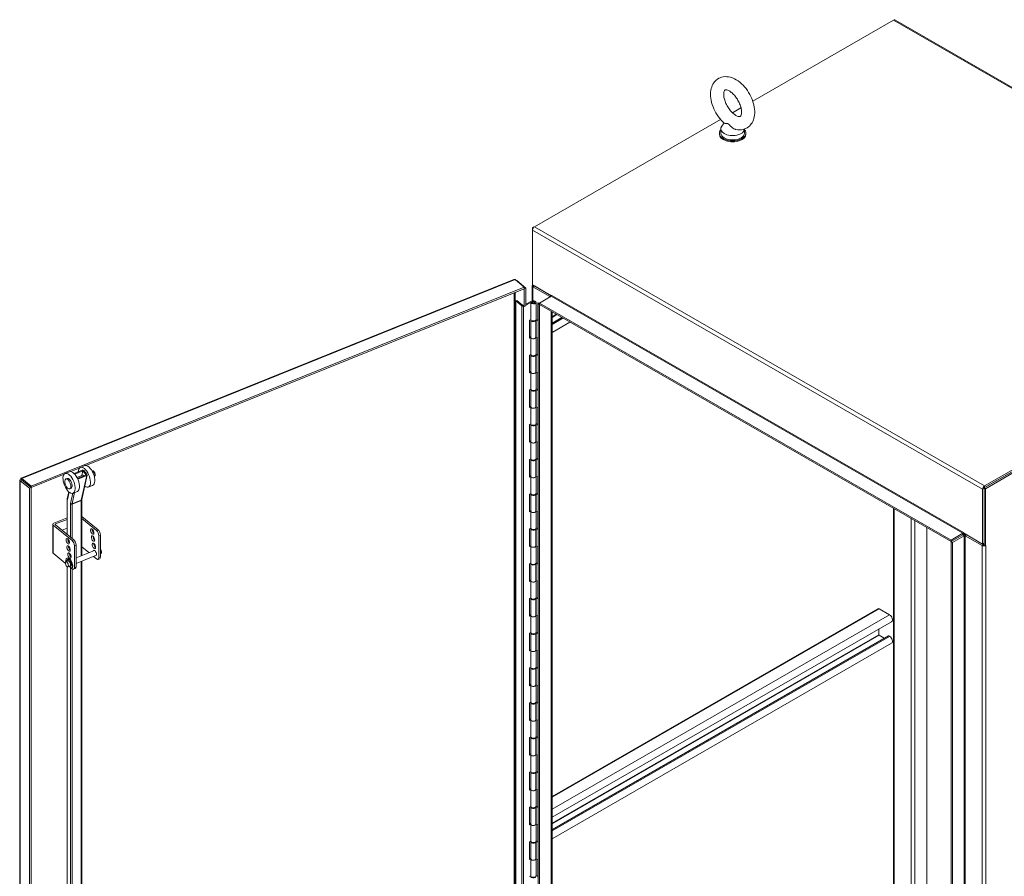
# Model space of a CAD drawing. Header units: inches. Extents: x 10 to 331, y 10 to 212.
# Tile 135 of 145: x 274 to 305, y 185 to 212. Entities that reach past the tile are written whole.
import ezdxf

# ---------------------------------------------------------------- set-up
doc = ezdxf.new("R2010")
doc.units = ezdxf.units.IN
doc.header["$LTSCALE"] = 20
doc.header["$MEASUREMENT"] = 0
doc.layers.add('Visible (ANSI)', color=7, linetype='Continuous', lineweight=5)
doc.layers.add('Visible Narrow (ANSI)', color=7, linetype='Continuous', lineweight=5)

msp = doc.modelspace()

# ---------------------------------------------------------------- linework, layer by layer
at = {"layer": 'Visible (ANSI)'}
for p, q in [((296.784, 209.553), (301.193, 212.092)), ((315.347, 203.969), (301.234, 212.096)), ((296.147, 209.186), (296.416, 209.341)), ((289.938, 205.611), (295.779, 208.974)), ((295.781, 208.683), (295.781, 208.546)), ((295.885, 208.865), (295.812, 208.769)), ((296.528, 208.676), (296.528, 208.546)), ((295.738, 208.546), (295.738, 208.512)), ((296.571, 208.546), (296.571, 208.512)), ((289.933, 205.608), (289.879, 205.577)), ((289.896, 205.567), (289.879, 205.577)), ((289.879, 205.577), (289.879, 205.509)), ((289.879, 203.789), (289.879, 205.509)), ((273.849, 197.731), (289.294, 203.959)), ((289.333, 203.953), (289.62, 203.717)), ((289.375, 203.918), (289.385, 203.922)), ((289.672, 203.686), (289.385, 203.922)), ((289.869, 203.281), (289.869, 203.763)), ((289.879, 203.789), (289.923, 203.763)), ((289.879, 203.789), (289.879, 203.789)), ((290.479, 203.443), (289.879, 203.789)), ((289.894, 203.729), (290.424, 203.424)), ((289.923, 203.763), (289.923, 203.763)), ((289.923, 203.763), (289.923, 203.763)), ((290.468, 203.449), (289.938, 203.755)), ((304.036, 197.425), (315.32, 203.923)), ((315.305, 203.965), (304.051, 197.484)), ((315.305, 203.914), (304.051, 197.433)), ((304.08, 197.399), (315.364, 203.897)), ((289.62, 203.717), (274.159, 197.483)), ((289.62, 203.666), (275.882, 198.126)), ((289.62, 203.666), (289.62, 203.717)), ((289.62, 203.666), (289.672, 203.686)), ((289.62, 203.113), (289.62, 203.666)), ((289.62, 203.666), (289.62, 203.666)), ((289.672, 203.133), (289.672, 203.686)), ((290.1, 203.22), (290.468, 203.432)), ((290.328, 203.53), (290.327, 203.53)), ((290.483, 203.456), (290.483, 203.458)), ((290.483, 203.458), (290.483, 203.458)), ((290.483, 203.458), (290.483, 203.458)), ((289.353, 203.284), (289.384, 203.299)), ((289.542, 203.128), (289.353, 203.284)), ((289.353, 203.284), (289.353, 170.582)), ((289.384, 203.299), (289.563, 203.151)), ((289.573, 203.143), (289.573, 203.152)), ((289.573, 203.152), (289.62, 203.113)), ((289.605, 203.125), (289.603, 203.124)), ((289.62, 203.113), (289.672, 203.133)), ((289.672, 203.187), (289.853, 203.275)), ((289.825, 203.231), (289.672, 203.157)), ((289.825, 203.231), (289.88, 203.257)), ((289.825, 203.231), (289.825, 202.697)), ((289.825, 202.697), (289.825, 203.231)), ((289.866, 203.244), (289.827, 203.225)), ((289.827, 203.225), (289.827, 202.691)), ((289.866, 203.233), (289.866, 203.244)), ((289.867, 203.232), (289.867, 203.238)), ((289.88, 203.257), (289.88, 203.255)), ((289.947, 203.232), (289.947, 203.238)), ((289.99, 203.238), (289.99, 202.704)), ((290.056, 203.227), (290.042, 203.218)), ((290.042, 203.218), (290.076, 203.206)), ((290.042, 203.218), (290.042, 202.663)), ((290.098, 203.219), (290.056, 203.227)), ((290.1, 203.22), (290.056, 203.195)), ((290.1, 203.169), (290.056, 203.195)), ((290.056, 203.195), (290.056, 169.743)), ((290.1, 203.22), (303.005, 195.789)), ((290.1, 203.22), (290.1, 203.169)), ((290.1, 203.169), (290.1, 169.718)), ((290.1, 203.169), (303.005, 195.738)), ((290.493, 202.943), (290.493, 169.964)), ((289.787, 202.679), (289.825, 202.697)), ((289.787, 202.123), (289.787, 202.679)), ((289.824, 202.682), (289.824, 202.148)), ((289.825, 202.697), (289.827, 202.698)), ((289.978, 202.679), (289.989, 202.675)), ((289.99, 202.681), (289.982, 202.684)), ((289.989, 202.14), (289.989, 202.675)), ((289.99, 202.709), (290.042, 202.691)), ((290.042, 202.663), (289.99, 202.681)), ((289.99, 202.681), (289.99, 202.147)), ((290.797, 202.768), (290.493, 202.592)), ((291.053, 202.621), (290.493, 202.298)), ((289.787, 202.153), (289.824, 202.171)), ((289.825, 202.141), (289.787, 202.123)), ((289.825, 202.141), (289.825, 201.607)), ((289.825, 201.606), (289.825, 202.141)), ((289.827, 202.135), (289.827, 201.601)), ((289.989, 202.147), (289.99, 202.147)), ((289.99, 202.147), (290.042, 202.128)), ((289.99, 202.147), (289.99, 201.614)), ((290.042, 202.128), (290.042, 201.572)), ((289.787, 201.589), (289.825, 201.607)), ((289.787, 201.033), (289.787, 201.589)), ((289.824, 201.592), (289.824, 201.058)), ((289.825, 201.606), (289.827, 201.608)), ((289.978, 201.589), (289.989, 201.585)), ((289.99, 201.591), (289.982, 201.594)), ((289.989, 201.05), (289.989, 201.585)), ((289.99, 201.619), (290.042, 201.601)), ((290.042, 201.572), (289.99, 201.591)), ((289.99, 201.591), (289.99, 201.057)), ((289.787, 201.063), (289.824, 201.08)), ((289.825, 201.051), (289.787, 201.033)), ((289.825, 201.051), (289.825, 200.517)), ((289.825, 200.516), (289.825, 201.051)), ((289.827, 201.045), (289.827, 200.511)), ((289.989, 201.057), (289.99, 201.057)), ((289.99, 201.057), (290.042, 201.038)), ((289.99, 201.057), (289.99, 200.524)), ((290.042, 201.038), (290.042, 200.482)), ((289.787, 200.499), (289.825, 200.517)), ((289.787, 199.943), (289.787, 200.499)), ((289.824, 200.502), (289.824, 199.968)), ((289.825, 200.516), (289.827, 200.517)), ((289.978, 200.499), (289.989, 200.494)), ((289.99, 200.501), (289.982, 200.504)), ((289.989, 199.96), (289.989, 200.494)), ((289.99, 200.529), (290.042, 200.511)), ((290.042, 200.482), (289.99, 200.501)), ((289.99, 200.501), (289.99, 199.967)), ((289.787, 199.973), (289.824, 199.99)), ((289.825, 199.961), (289.787, 199.943)), ((289.825, 199.961), (289.825, 199.427)), ((289.825, 199.426), (289.825, 199.96)), ((289.827, 199.955), (289.827, 199.42)), ((289.989, 199.967), (289.99, 199.967)), ((289.99, 199.967), (290.042, 199.948)), ((289.99, 199.967), (289.99, 199.434)), ((290.042, 199.948), (290.042, 199.392)), ((289.787, 199.409), (289.825, 199.427)), ((289.787, 198.853), (289.787, 199.409)), ((289.824, 199.412), (289.824, 198.878)), ((289.825, 199.426), (289.827, 199.427)), ((289.978, 199.408), (289.989, 199.404)), ((289.99, 199.411), (289.982, 199.414)), ((289.99, 199.439), (290.042, 199.421)), ((290.042, 199.392), (289.99, 199.411)), ((289.99, 199.411), (289.99, 198.877)), ((289.989, 198.87), (289.989, 199.404)), ((289.787, 198.883), (289.824, 198.9)), ((289.825, 198.871), (289.787, 198.853)), ((289.825, 198.871), (289.825, 198.337)), ((289.825, 198.336), (289.825, 198.87)), ((289.827, 198.865), (289.827, 198.33)), ((289.989, 198.877), (289.99, 198.877)), ((289.99, 198.877), (290.042, 198.858)), ((289.99, 198.877), (289.99, 198.344)), ((290.042, 198.858), (290.042, 198.302)), ((289.787, 198.319), (289.825, 198.337)), ((289.787, 197.763), (289.787, 198.319)), ((289.824, 198.322), (289.824, 197.788)), ((289.825, 198.336), (289.827, 198.337)), ((289.978, 198.318), (289.989, 198.314)), ((289.99, 198.321), (289.982, 198.323)), ((289.989, 197.78), (289.989, 198.314)), ((289.99, 198.349), (290.042, 198.33)), ((290.042, 198.302), (289.99, 198.321)), ((289.99, 198.321), (289.99, 197.787)), ((275.363, 197.929), (275.227, 197.874)), ((275.673, 198.042), (275.403, 197.934)), ((275.766, 197.977), (275.509, 197.874)), ((275.529, 197.852), (275.784, 197.955)), ((275.842, 198.122), (275.705, 198.067)), ((275.753, 197.814), (275.784, 197.955)), ((275.784, 197.955), (275.886, 197.832)), ((275.811, 197.966), (275.914, 197.843)), ((276.07, 197.955), (276.071, 197.956)), ((273.806, 163.855), (273.806, 197.668)), ((273.872, 197.667), (273.821, 197.647)), ((273.821, 197.647), (274.108, 197.411)), ((273.872, 197.672), (273.841, 197.697)), ((274.159, 197.483), (273.872, 197.719)), ((273.872, 197.668), (273.872, 197.719)), ((273.872, 197.668), (274.159, 197.432)), ((273.872, 197.667), (274.159, 197.431)), ((275.195, 197.849), (274.159, 197.432)), ((275.248, 197.703), (275.289, 197.719)), ((275.598, 197.751), (275.781, 197.825)), ((275.886, 197.832), (275.614, 197.722)), ((275.625, 197.697), (275.905, 197.809)), ((275.919, 197.824), (275.748, 197.057)), ((276.141, 197.782), (276.141, 197.782)), ((289.787, 197.793), (289.824, 197.81)), ((289.825, 197.781), (289.787, 197.763)), ((289.825, 197.781), (289.825, 197.247)), ((289.825, 197.246), (289.825, 197.78)), ((289.827, 197.774), (289.827, 197.24)), ((289.989, 197.787), (289.99, 197.787)), ((289.99, 197.787), (290.042, 197.768)), ((289.99, 197.787), (289.99, 197.254)), ((290.042, 197.768), (290.042, 197.212)), ((274.159, 197.431), (274.108, 197.411)), ((274.108, 197.411), (274.108, 163.585)), ((274.159, 197.432), (274.159, 197.483)), ((274.159, 197.431), (274.159, 163.606)), ((275.343, 197.3), (275.294, 197.079)), ((275.373, 197.393), (275.414, 197.41)), ((275.613, 197.31), (275.476, 197.255)), ((276.091, 197.503), (275.955, 197.448)), ((289.787, 197.228), (289.825, 197.247)), ((289.825, 197.246), (289.827, 197.247)), ((289.99, 197.259), (290.042, 197.24)), ((303.992, 197.382), (303.992, 195.662)), ((304.036, 195.636), (304.036, 197.425)), ((304.036, 197.425), (304.08, 197.399)), ((304.036, 195.687), (304.036, 197.407)), ((304.08, 195.611), (304.08, 197.399)), ((275.287, 197.016), (275.287, 195.967)), ((275.747, 197.045), (275.747, 195.304)), ((289.787, 196.673), (289.787, 197.228)), ((289.824, 197.232), (289.824, 196.698)), ((289.978, 197.228), (289.989, 197.224)), ((289.99, 197.231), (289.982, 197.233)), ((289.989, 196.69), (289.989, 197.224)), ((290.042, 197.212), (289.99, 197.231)), ((289.99, 197.231), (289.99, 196.697)), ((289.787, 196.703), (289.824, 196.72)), ((289.825, 196.691), (289.787, 196.673)), ((289.825, 196.691), (289.825, 196.156)), ((289.825, 196.156), (289.825, 196.69)), ((289.827, 196.684), (289.827, 196.15)), ((289.989, 196.697), (289.99, 196.697)), ((289.99, 196.697), (290.042, 196.678)), ((289.99, 196.697), (289.99, 196.164)), ((290.042, 196.678), (290.042, 196.122)), ((275.287, 196.482), (274.87, 196.313)), ((274.931, 196.293), (275.287, 196.437)), ((275.747, 196.529), (276.265, 196.104)), ((275.747, 196.466), (276.213, 196.083)), ((274.842, 196.282), (274.842, 195.395)), ((274.854, 196.26), (275.446, 195.773)), ((274.923, 196.267), (275.498, 195.794)), ((275.132, 196.095), (275.287, 196.158)), ((289.787, 196.138), (289.825, 196.156)), ((289.787, 195.582), (289.787, 196.138)), ((289.824, 196.142), (289.824, 195.608)), ((289.825, 196.156), (289.827, 196.157)), ((289.978, 196.138), (289.989, 196.134)), ((289.99, 196.141), (289.982, 196.143)), ((289.989, 195.6), (289.989, 196.134)), ((289.99, 196.169), (290.042, 196.15)), ((290.042, 196.122), (289.99, 196.141)), ((289.99, 196.141), (289.99, 195.606)), ((302.239, 176.708), (302.239, 196.179)), ((303.388, 196.027), (303.388, 196.027)), ((303.388, 196.027), (303.388, 196.01)), ((303.388, 196.027), (303.388, 196.027)), ((276.285, 195.239), (276.285, 195.922)), ((276.337, 195.942), (276.337, 195.26)), ((303.005, 195.789), (303.373, 196.001)), ((303.373, 195.95), (303.005, 195.738)), ((303.005, 195.738), (303.373, 195.95)), ((303.005, 195.789), (303.005, 195.738)), ((303.005, 195.738), (303.049, 195.712)), ((303.005, 162.287), (303.005, 195.738)), ((303.049, 195.712), (303.417, 195.925)), ((303.049, 162.261), (303.049, 195.712)), ((303.992, 195.662), (303.388, 196.01)), ((303.977, 195.619), (303.447, 195.925)), ((304.021, 195.645), (303.491, 195.95)), ((275.517, 194.93), (275.517, 195.612)), ((275.569, 195.633), (275.569, 194.951)), ((276.145, 195.464), (275.569, 195.232)), ((275.747, 195.579), (275.971, 195.395)), ((289.787, 195.613), (289.824, 195.63)), ((289.825, 195.601), (289.787, 195.582)), ((289.825, 195.601), (289.825, 195.066)), ((289.825, 195.066), (289.825, 195.6)), ((289.827, 195.594), (289.827, 195.06)), ((289.989, 195.607), (289.99, 195.606)), ((289.99, 195.606), (290.042, 195.588)), ((289.99, 195.606), (289.99, 195.074)), ((290.042, 195.588), (290.042, 195.032)), ((303.988, 195.664), (303.987, 195.664)), ((304.036, 195.687), (303.992, 195.662)), ((304.036, 195.636), (304.08, 195.611)), ((304.08, 195.611), (304.095, 195.619)), ((304.095, 195.619), (304.095, 195.619)), ((304.095, 195.619), (304.095, 195.619)), ((304.095, 195.619), (304.095, 195.619)), ((274.854, 195.373), (275.234, 195.06)), ((275.32, 195.132), (275.251, 195.104)), ((275.278, 195.116), (275.278, 195.115)), ((275.286, 195.218), (275.3, 195.223)), ((275.292, 195.121), (275.293, 195.121)), ((275.341, 195.133), (275.336, 195.176)), ((275.34, 195.131), (275.343, 195.132)), ((275.341, 195.133), (275.362, 195.117)), ((275.362, 195.117), (275.367, 195.15)), ((275.362, 195.117), (275.376, 195.122)), ((275.376, 195.122), (275.378, 195.137)), ((276.207, 195.31), (275.569, 195.053)), ((275.747, 195.125), (275.747, 181.648)), ((276.118, 195.274), (276.213, 195.196)), ((276.312, 195.203), (276.26, 195.182)), ((276.351, 195.368), (276.337, 195.362)), ((275.287, 194.955), (275.287, 181.347)), ((275.383, 194.978), (275.313, 194.95)), ((275.351, 194.965), (275.398, 194.925)), ((275.392, 194.985), (275.402, 194.889)), ((275.425, 194.994), (275.399, 195.016)), ((275.428, 195.01), (275.41, 195.025)), ((275.417, 194.892), (275.432, 194.898)), ((275.432, 194.898), (275.446, 194.887)), ((275.544, 194.894), (275.492, 194.873)), ((289.787, 195.048), (289.825, 195.066)), ((289.787, 194.492), (289.787, 195.048)), ((289.824, 195.052), (289.824, 194.518)), ((289.825, 195.066), (289.827, 195.067)), ((289.978, 195.048), (289.989, 195.044)), ((289.99, 195.051), (289.982, 195.053)), ((289.989, 194.51), (289.989, 195.044)), ((289.99, 195.079), (290.042, 195.06)), ((290.042, 195.032), (289.99, 195.051)), ((289.99, 195.051), (289.99, 194.516)), ((289.787, 194.522), (289.824, 194.54)), ((289.825, 194.51), (289.787, 194.492)), ((289.825, 194.51), (289.825, 193.976)), ((289.825, 193.976), (289.825, 194.51)), ((289.827, 194.504), (289.827, 193.97)), ((289.989, 194.517), (289.99, 194.516)), ((289.99, 194.516), (290.042, 194.498)), ((289.99, 194.516), (289.99, 193.984)), ((290.042, 194.498), (290.042, 193.942)), ((289.787, 193.958), (289.825, 193.976)), ((289.787, 193.402), (289.787, 193.958)), ((289.824, 193.962), (289.824, 193.428)), ((289.825, 193.976), (289.827, 193.977)), ((289.978, 193.958), (289.989, 193.954)), ((289.99, 193.96), (289.982, 193.963)), ((289.989, 193.42), (289.989, 193.954)), ((289.99, 193.989), (290.042, 193.97)), ((290.042, 193.942), (289.99, 193.96)), ((289.99, 193.96), (289.99, 193.426)), ((290.493, 187.751), (300.709, 193.635)), ((301.072, 193.445), (300.751, 193.631)), ((289.787, 193.432), (289.824, 193.45)), ((289.825, 193.42), (289.787, 193.402)), ((289.825, 193.42), (289.825, 192.886)), ((289.825, 192.886), (289.825, 193.42)), ((289.827, 193.414), (289.827, 192.88)), ((289.989, 193.427), (289.99, 193.426)), ((289.99, 193.426), (290.042, 193.408)), ((289.99, 193.426), (289.99, 192.894)), ((290.042, 193.408), (290.042, 192.852)), ((290.493, 187.1), (301.137, 193.229)), ((300.742, 192.818), (300.742, 193.002)), ((289.787, 192.868), (289.825, 192.886)), ((289.787, 192.312), (289.787, 192.868)), ((289.824, 192.872), (289.824, 192.338)), ((289.825, 192.886), (289.827, 192.887)), ((289.978, 192.868), (289.989, 192.864)), ((289.99, 192.87), (289.982, 192.873)), ((289.989, 192.33), (289.989, 192.864)), ((289.99, 192.899), (290.042, 192.88)), ((290.042, 192.852), (289.99, 192.87)), ((289.99, 192.87), (289.99, 192.336)), ((290.493, 186.718), (301.029, 192.786)), ((300.905, 192.714), (300.751, 192.803)), ((301.072, 192.769), (301.047, 192.784)), ((289.787, 192.342), (289.824, 192.36)), ((289.825, 192.33), (289.787, 192.312)), ((289.825, 192.33), (289.825, 191.796)), ((289.825, 191.796), (289.825, 192.33)), ((289.827, 192.324), (289.827, 191.79)), ((289.989, 192.337), (289.99, 192.336)), ((289.99, 192.336), (290.042, 192.318)), ((289.99, 192.336), (289.99, 191.803)), ((290.042, 192.318), (290.042, 191.762)), ((290.493, 186.424), (301.137, 192.553)), ((289.787, 191.778), (289.825, 191.796)), ((289.787, 191.222), (289.787, 191.778)), ((289.824, 191.782), (289.824, 191.248)), ((289.825, 191.796), (289.827, 191.797)), ((289.978, 191.778), (289.989, 191.774)), ((289.99, 191.78), (289.982, 191.783)), ((289.989, 191.24), (289.989, 191.774)), ((289.99, 191.808), (290.042, 191.79)), ((290.042, 191.762), (289.99, 191.78)), ((289.99, 191.78), (289.99, 191.246)), ((289.787, 191.252), (289.824, 191.27)), ((289.825, 191.24), (289.787, 191.222)), ((289.825, 191.24), (289.825, 190.706)), ((289.825, 190.706), (289.825, 191.24)), ((289.827, 191.234), (289.827, 190.7)), ((289.989, 191.247), (289.99, 191.246)), ((289.99, 191.246), (290.042, 191.228)), ((289.99, 191.246), (289.99, 190.713)), ((290.042, 191.228), (290.042, 190.672)), ((289.787, 190.688), (289.825, 190.706)), ((289.787, 190.132), (289.787, 190.688)), ((289.824, 190.692), (289.824, 190.157)), ((289.825, 190.706), (289.827, 190.707)), ((289.978, 190.688), (289.989, 190.684)), ((289.99, 190.69), (289.982, 190.693)), ((289.989, 190.15), (289.989, 190.684)), ((289.99, 190.718), (290.042, 190.7)), ((290.042, 190.672), (289.99, 190.69)), ((289.99, 190.69), (289.99, 190.156)), ((289.787, 190.162), (289.824, 190.18)), ((289.825, 190.15), (289.787, 190.132)), ((289.825, 190.15), (289.825, 189.616)), ((289.825, 189.616), (289.825, 190.15)), ((289.989, 190.157), (289.99, 190.156)), ((289.99, 190.156), (290.042, 190.138)), ((289.99, 190.156), (289.99, 189.623)), ((289.827, 190.144), (289.827, 189.61)), ((290.042, 190.138), (290.042, 189.582)), ((289.787, 189.598), (289.825, 189.616)), ((289.787, 189.042), (289.787, 189.598)), ((289.824, 189.602), (289.824, 189.067)), ((289.825, 189.616), (289.827, 189.617)), ((289.978, 189.598), (289.989, 189.594)), ((289.99, 189.6), (289.982, 189.603)), ((289.989, 189.06), (289.989, 189.594)), ((289.99, 189.628), (290.042, 189.61)), ((290.042, 189.582), (289.99, 189.6)), ((289.99, 189.6), (289.99, 189.066)), ((289.787, 189.072), (289.824, 189.09)), ((289.825, 189.06), (289.787, 189.042)), ((289.825, 189.06), (289.825, 188.526)), ((289.825, 188.526), (289.825, 189.06)), ((289.827, 189.054), (289.827, 188.52)), ((289.989, 189.066), (289.99, 189.066)), ((289.99, 189.066), (290.042, 189.048)), ((289.99, 189.066), (289.99, 188.533)), ((290.042, 189.048), (290.042, 188.492)), ((289.787, 188.508), (289.825, 188.526)), ((289.787, 187.952), (289.787, 188.508)), ((289.824, 188.511), (289.824, 187.977)), ((289.825, 188.526), (289.827, 188.527)), ((289.978, 188.508), (289.989, 188.504)), ((289.99, 188.51), (289.982, 188.513)), ((289.989, 187.97), (289.989, 188.504)), ((289.99, 188.538), (290.042, 188.52)), ((290.042, 188.492), (289.99, 188.51)), ((289.99, 188.51), (289.99, 187.976)), ((289.787, 187.982), (289.824, 188)), ((289.825, 187.97), (289.787, 187.952)), ((289.825, 187.97), (289.825, 187.436)), ((289.825, 187.436), (289.825, 187.97)), ((289.827, 187.964), (289.827, 187.43)), ((289.989, 187.976), (289.99, 187.976)), ((289.99, 187.976), (290.042, 187.958)), ((289.99, 187.976), (289.99, 187.443)), ((290.042, 187.958), (290.042, 187.402)), ((289.787, 187.418), (289.825, 187.436)), ((289.787, 186.862), (289.787, 187.418)), ((289.824, 187.421), (289.824, 186.887)), ((289.825, 187.436), (289.827, 187.437)), ((289.978, 187.418), (289.989, 187.414)), ((289.99, 187.42), (289.982, 187.423)), ((289.989, 186.88), (289.989, 187.414)), ((289.99, 187.448), (290.042, 187.43)), ((290.042, 187.402), (289.99, 187.42)), ((289.99, 187.42), (289.99, 186.886)), ((289.787, 186.892), (289.824, 186.91)), ((289.825, 186.88), (289.787, 186.862)), ((289.825, 186.88), (289.825, 186.346)), ((289.825, 186.346), (289.825, 186.88)), ((289.827, 186.874), (289.827, 186.34)), ((289.989, 186.886), (289.99, 186.886)), ((289.99, 186.886), (290.042, 186.868)), ((289.99, 186.886), (289.99, 186.353)), ((290.042, 186.868), (290.042, 186.312)), ((289.787, 186.328), (289.825, 186.346)), ((289.787, 185.772), (289.787, 186.328)), ((289.824, 186.331), (289.824, 185.797)), ((289.825, 186.346), (289.827, 186.347)), ((289.978, 186.328), (289.989, 186.324)), ((289.99, 186.33), (289.982, 186.333)), ((289.989, 185.79), (289.989, 186.324)), ((289.99, 186.358), (290.042, 186.34)), ((290.042, 186.312), (289.99, 186.33)), ((289.99, 186.33), (289.99, 185.796)), ((289.787, 185.802), (289.824, 185.82)), ((289.825, 185.79), (289.787, 185.772)), ((289.825, 185.79), (289.825, 185.256)), ((289.825, 185.255), (289.825, 185.79)), ((289.827, 185.784), (289.827, 185.25)), ((289.989, 185.796), (289.99, 185.796)), ((289.99, 185.796), (290.042, 185.777)), ((289.99, 185.796), (289.99, 185.263)), ((290.042, 185.777), (290.042, 185.222)), ((289.787, 185.238), (289.825, 185.256)), ((289.825, 185.255), (289.827, 185.257)), ((289.99, 185.268), (290.042, 185.25))]:
    msp.add_line(p, q, dxfattribs=at)
for centre, major_axis, ratio, start_param, end_param in [((301.193, 212.024), (0.0416, 0.0722), 0.578093, 0, 0.783464), ((296.155, 208.683), (0.373, 0), 0.575862, 2.729842, 6.253654), ((296.155, 208.546), (-0.417, 0), 0.575862, 5.823067, 9.884896), ((296.155, 208.512), (-0.417, 0), 0.575862, 0, 3.141593), ((296.155, 208.546), (0.373, 0), 0.575862, 3.141593, 6.283185), ((289.938, 205.543), (0.0416, 0.0722), 0.578093, 0.783464, 2.354261), ((289.953, 203.763), (-0.0833, 0), 0.575862, 5.748911, 7.068583), ((289.953, 203.763), (-0.0208, 0), 0.575862, 0.632813, 0.785398), ((290.409, 203.415), (0.0208, 0), 0.575862, 5.650372, 7.068583), ((290.468, 203.449), (0.0104, 0.0181), 0.578093, 3.925057, 5.495853), ((290.409, 203.415), (0.0833, 0), 0.575862, 0.60088, 0.785398), ((289.576, 203.142), (-0.0417, 0), 0.575862, 0.610865, 2.268928), ((289.907, 203.238), (-0.0833, 0), 0.575862, 0.151281, 0.15898), ((289.907, 203.238), (0.0833, 0), 0.575862, 3.425587, 8.552113), ((289.907, 203.238), (0.0417, 0), 0.575862, 2.904386, 8.552113), ((289.907, 202.682), (0.0833, 0), 0.575862, 2.857598, 6.121579), ((289.907, 202.704), (-0.0833, 0), 0.575862, 0.151281, 0.15898), ((289.907, 202.704), (-0.0833, 0), 0.575862, 0.283995, 3.141593), ((289.907, 202.682), (0.0833, 0), 0.575862, 6.255381, 6.255443), ((289.907, 202.148), (-0.0833, 0), 0.575862, 0, 2.979986), ((289.907, 202.148), (-0.0833, 0), 0.575862, 0.151281, 0.15898), ((289.907, 202.148), (0.0833, 0), 0.575862, 3.425587, 6.255443), ((289.907, 201.592), (0.0833, 0), 0.575862, 2.857598, 6.121579), ((289.907, 201.614), (-0.0833, 0), 0.575862, 0.151281, 0.15898), ((289.907, 201.614), (-0.0833, 0), 0.575862, 0.283995, 3.141593), ((289.907, 201.592), (0.0833, 0), 0.575862, 6.255381, 6.255443), ((289.907, 201.058), (-0.0833, 0), 0.575862, 0, 2.979986), ((289.907, 201.058), (-0.0833, 0), 0.575862, 0.151281, 0.15898), ((289.907, 201.058), (0.0833, 0), 0.575862, 3.425587, 6.255443), ((289.907, 200.502), (0.0833, 0), 0.575862, 2.857598, 6.121579), ((289.907, 200.524), (-0.0833, 0), 0.575862, 0.151281, 0.15898), ((289.907, 200.524), (-0.0833, 0), 0.575862, 0.283995, 3.141593), ((289.907, 200.502), (0.0833, 0), 0.575862, 6.255381, 6.255443), ((289.907, 199.968), (-0.0833, 0), 0.575862, 0, 2.979986), ((289.907, 199.968), (-0.0833, 0), 0.575862, 0.151281, 0.15898), ((289.907, 199.968), (0.0833, 0), 0.575862, 3.425587, 6.255443), ((289.907, 199.412), (0.0833, 0), 0.575862, 2.857598, 6.121579), ((289.907, 199.434), (-0.0833, 0), 0.575862, 0.151281, 0.15898), ((289.907, 199.434), (-0.0833, 0), 0.575862, 0.283995, 3.141593), ((289.907, 199.412), (0.0833, 0), 0.575862, 6.255381, 6.255443), ((289.907, 198.878), (-0.0833, 0), 0.575862, 0, 2.979986), ((289.907, 198.878), (-0.0833, 0), 0.575862, 0.151281, 0.15898), ((289.907, 198.878), (0.0833, 0), 0.575862, 3.425587, 6.255443), ((289.907, 198.322), (0.0833, 0), 0.575862, 2.857598, 6.121579), ((289.907, 198.344), (-0.0833, 0), 0.575862, 0.151281, 0.15898), ((289.907, 198.344), (-0.0833, 0), 0.575862, 0.283995, 3.141593), ((289.907, 198.322), (0.0833, 0), 0.575862, 6.255381, 6.255443), ((275.488, 197.62), (-0.125, 0.309), 0.468926, 3.141593, 6.283185), ((275.83, 197.757), (-0.125, 0.309), 0.468926, 2.491816, 7.101553), ((275.784, 197.955), (0.0325, -0.0072), 0.72957, 0.755507, 2.326303), ((275.966, 197.812), (-0.125, 0.309), 0.468926, 3.141593, 6.283185), ((275.352, 197.565), (0.062, -0.155), 0.468926, 0, 3.141593), ((275.803, 197.746), (-0.0312, 0.0773), 0.468926, 5.3223, 6.520384), ((275.886, 197.832), (0.0325, -0.0072), 0.72957, 5.467896, 7.038692), ((289.907, 197.788), (-0.0833, 0), 0.575862, 0, 2.979986), ((289.907, 197.788), (-0.0833, 0), 0.575862, 0.151281, 0.15898), ((289.907, 197.788), (0.0833, 0), 0.575862, 3.425587, 6.255443), ((289.907, 197.232), (0.0833, 0), 0.575862, 2.857598, 6.121579), ((289.907, 197.254), (-0.0833, 0), 0.575862, 0.151281, 0.15898), ((289.907, 197.254), (-0.0833, 0), 0.575862, 0.283995, 3.141593), ((304.051, 197.416), (-0.0416, -0.0722), 0.578093, 3.925057, 5.495853), ((289.907, 197.232), (0.0833, 0), 0.575862, 6.255381, 6.255443), ((289.907, 196.698), (-0.0833, 0), 0.575862, 0, 2.979986), ((289.907, 196.698), (-0.0833, 0), 0.575862, 0.151281, 0.15898), ((289.907, 196.698), (0.0833, 0), 0.575862, 3.425587, 6.255443), ((274.909, 196.282), (-0.0667, 0), 0.575862, 5.323254, 6.894051), ((274.95, 196.278), (-0.0333, 0), 0.575862, 5.323254, 6.894051), ((276.13, 196.08), (0.0345, -0.0855), 0.468926, 3.845427, 5.579351), ((276.213, 195.981), (0.047, -0.116), 0.468926, 0.860591, 2.431387), ((276.265, 196.001), (-0.047, 0.116), 0.468926, 4.002184, 5.57298), ((289.907, 196.142), (0.0833, 0), 0.575862, 2.857598, 6.121579), ((289.907, 196.164), (-0.0833, 0), 0.575862, 0.151281, 0.15898), ((289.907, 196.164), (-0.0833, 0), 0.575862, 0.283995, 3.141593), ((289.907, 196.142), (0.0833, 0), 0.575862, 6.255381, 6.255443), ((303.373, 196.018), (0.0104, 0.0181), 0.578093, 3.925057, 5.495853), ((275.363, 195.771), (0.0345, -0.0855), 0.468926, 3.845427, 5.579351), ((275.446, 195.671), (0.047, -0.116), 0.468926, 0.860591, 2.431387), ((275.498, 195.692), (-0.047, 0.116), 0.468926, 4.002184, 5.57298), ((276.155, 195.856), (0.0345, -0.0855), 0.468926, 3.845427, 5.579351), ((303.373, 196.018), (0.0416, 0.0722), 0.578093, 3.925057, 4.711705), ((303.432, 195.916), (-0.0833, 0), 0.575862, 3.926991, 5.497787), ((303.432, 195.916), (0.0208, 0), 0.575862, 0.785398, 2.356194), ((274.909, 195.395), (-0.0667, 0), 0.575862, 0, 0.610865), ((275.388, 195.546), (0.0345, -0.0855), 0.468926, 3.845427, 5.579351), ((276.158, 195.38), (-0.0345, 0.0855), 0.468926, 2.695989, 6.728789), ((276.182, 195.629), (0.0345, -0.0855), 0.468926, 3.845427, 5.579351), ((276.32, 195.445), (0.0311, -0.0771), 0.468926, 0, 2.067751), ((289.907, 195.608), (-0.0833, 0), 0.575862, 0, 2.979986), ((289.907, 195.608), (-0.0833, 0), 0.575862, 0.151281, 0.15898), ((289.907, 195.608), (0.0833, 0), 0.575862, 3.425587, 6.255443), ((304.036, 195.653), (-0.0833, 0), 0.575862, 0.785398, 2.10507), ((304.036, 195.653), (-0.0208, 0), 0.575862, 0.785398, 1.570796), ((304.036, 195.653), (-0.0833, 0), 0.575862, 2.299498, 2.356194), ((275.352, 195.055), (0.066, -0.163), 0.468926, 6.102576, 10.501878), ((275.352, 195.055), (-0.051, 0.126), 0.468926, 5.776237, 7.092007), ((275.278, 195.121), (0.00249, -0.00618), 0.468926, 3.950414, 5.57298), ((275.366, 195.061), (-0.051, 0.126), 0.468926, 0.123099, 0.808821), ((275.292, 195.127), (-0.00249, 0.00618), 0.468926, 0.808821, 2.431387), ((275.366, 195.061), (-0.066, 0.163), 0.468926, 3.141593, 6.283185), ((275.352, 195.055), (0.0311, -0.0771), 0.468926, 0, 3.141593), ((275.373, 195.064), (-0.0311, 0.0771), 0.468926, 0.050179, 0.306758), ((275.415, 195.32), (0.0345, -0.0855), 0.468926, 3.845427, 5.579351), ((275.352, 195.055), (0.051, -0.126), 0.468926, 0.91236, 2.22813), ((275.373, 195.064), (0.0279, -0.0692), 0.468926, 0.712022, 2.366716), ((275.373, 195.064), (0.0311, -0.0771), 0.468926, 0.727302, 2.352239), ((276.213, 195.298), (0.047, -0.116), 0.468926, 5.57298, 7.143776), ((276.265, 195.319), (0.047, -0.116), 0.468926, 0, 0.860591), ((275.41, 195.019), (-0.00249, 0.00618), 0.468926, 5.57298, 5.780713), ((275.425, 195), (0.00249, -0.00618), 0.468926, 5.57298, 7.195546), ((275.446, 194.989), (0.047, -0.116), 0.468926, 5.57298, 7.143776), ((275.498, 195.01), (0.047, -0.116), 0.468926, 0, 0.860591), ((289.907, 195.052), (0.0833, 0), 0.575862, 2.857598, 6.121579), ((289.907, 195.074), (-0.0833, 0), 0.575862, 0.151281, 0.15898), ((289.907, 195.074), (-0.0833, 0), 0.575862, 0.283995, 3.141593), ((289.907, 195.052), (0.0833, 0), 0.575862, 6.255381, 6.255443), ((289.907, 194.518), (-0.0833, 0), 0.575862, 0, 2.979986), ((289.907, 194.518), (-0.0833, 0), 0.575862, 0.151281, 0.15898), ((289.907, 194.518), (0.0833, 0), 0.575862, 3.425587, 6.255443), ((289.907, 193.962), (0.0833, 0), 0.575862, 2.857598, 6.121579), ((289.907, 193.984), (-0.0833, 0), 0.575862, 0.151281, 0.15898), ((289.907, 193.984), (-0.0833, 0), 0.575862, 0.283995, 3.141593), ((289.907, 193.962), (0.0833, 0), 0.575862, 6.255381, 6.255443), ((300.751, 193.562), (-0.0416, 0.0722), 0.578093, 5.499721, 6.283185), ((289.907, 193.428), (-0.0833, 0), 0.575862, 0, 2.979986), ((289.907, 193.428), (-0.0833, 0), 0.575862, 0.151281, 0.15898), ((289.907, 193.428), (0.0833, 0), 0.575862, 3.425587, 6.255443), ((301.072, 193.34), (0.064, -0.111), 0.578093, 0, 2.358128), ((289.907, 192.872), (0.0833, 0), 0.575862, 2.857598, 6.121579), ((289.907, 192.894), (-0.0833, 0), 0.575862, 0.151281, 0.15898), ((289.907, 192.894), (-0.0833, 0), 0.575862, 0.283995, 3.141593), ((289.907, 192.872), (0.0833, 0), 0.575862, 6.255381, 6.255443), ((300.751, 192.813), (-0.0063, 0.011), 0.578093, 0.787332, 2.358128), ((301.047, 192.755), (-0.0176, 0.0306), 0.578093, 5.499721, 6.283185), ((301.072, 192.665), (0.064, -0.111), 0.578093, 0, 2.358128), ((289.907, 192.338), (-0.0833, 0), 0.575862, 0, 2.979986), ((289.907, 192.338), (-0.0833, 0), 0.575862, 0.151281, 0.15898), ((289.907, 192.338), (0.0833, 0), 0.575862, 3.425587, 6.255443), ((289.907, 191.782), (0.0833, 0), 0.575862, 2.857598, 6.121579), ((289.907, 191.803), (-0.0833, 0), 0.575862, 0.151281, 0.15898), ((289.907, 191.803), (-0.0833, 0), 0.575862, 0.283995, 3.141593), ((289.907, 191.782), (0.0833, 0), 0.575862, 6.255381, 6.255443), ((289.907, 191.248), (-0.0833, 0), 0.575862, 0, 2.979986), ((289.907, 191.248), (-0.0833, 0), 0.575862, 0.151281, 0.15898), ((289.907, 191.248), (0.0833, 0), 0.575862, 3.425587, 6.255443), ((289.907, 190.692), (0.0833, 0), 0.575862, 2.857598, 6.121579), ((289.907, 190.713), (-0.0833, 0), 0.575862, 0.151281, 0.15898), ((289.907, 190.713), (-0.0833, 0), 0.575862, 0.283995, 3.141593), ((289.907, 190.692), (0.0833, 0), 0.575862, 6.255381, 6.255443), ((289.907, 190.157), (-0.0833, 0), 0.575862, 0, 2.979986), ((289.907, 190.157), (-0.0833, 0), 0.575862, 0.151281, 0.15898), ((289.907, 190.157), (0.0833, 0), 0.575862, 3.425587, 6.255443), ((289.907, 189.602), (0.0833, 0), 0.575862, 2.857598, 6.121579), ((289.907, 189.623), (-0.0833, 0), 0.575862, 0.151281, 0.15898), ((289.907, 189.623), (-0.0833, 0), 0.575862, 0.283995, 3.141593), ((289.907, 189.602), (0.0833, 0), 0.575862, 6.255381, 6.255443), ((289.907, 189.067), (-0.0833, 0), 0.575862, 0, 2.979986), ((289.907, 189.067), (-0.0833, 0), 0.575862, 0.151281, 0.15898), ((289.907, 189.067), (0.0833, 0), 0.575862, 3.425587, 6.255443), ((289.907, 188.511), (0.0833, 0), 0.575862, 2.857598, 6.121579), ((289.907, 188.533), (-0.0833, 0), 0.575862, 0.151281, 0.15898), ((289.907, 188.533), (-0.0833, 0), 0.575862, 0.283995, 3.141593), ((289.907, 188.511), (0.0833, 0), 0.575862, 6.255381, 6.255443), ((289.907, 187.977), (-0.0833, 0), 0.575862, 0, 2.979986), ((289.907, 187.977), (-0.0833, 0), 0.575862, 0.151281, 0.15898), ((289.907, 187.977), (0.0833, 0), 0.575862, 3.425587, 6.255443), ((289.907, 187.421), (0.0833, 0), 0.575862, 2.857598, 6.121579), ((289.907, 187.443), (-0.0833, 0), 0.575862, 0.151281, 0.15898), ((289.907, 187.443), (-0.0833, 0), 0.575862, 0.283995, 3.141593), ((289.907, 187.421), (0.0833, 0), 0.575862, 6.255381, 6.255443), ((289.907, 186.887), (-0.0833, 0), 0.575862, 0, 2.979986), ((289.907, 186.887), (-0.0833, 0), 0.575862, 0.151281, 0.15898), ((289.907, 186.887), (0.0833, 0), 0.575862, 3.425587, 6.255443), ((289.907, 186.331), (0.0833, 0), 0.575862, 2.857598, 6.121579), ((289.907, 186.353), (-0.0833, 0), 0.575862, 0.151281, 0.15898), ((289.907, 186.353), (-0.0833, 0), 0.575862, 0.283995, 3.141593), ((289.907, 186.331), (0.0833, 0), 0.575862, 6.255381, 6.255443), ((289.907, 185.797), (-0.0833, 0), 0.575862, 0, 2.979986), ((289.907, 185.797), (-0.0833, 0), 0.575862, 0.151281, 0.15898), ((289.907, 185.797), (0.0833, 0), 0.575862, 3.425587, 6.255443), ((289.907, 185.241), (0.0833, 0), 0.575862, 2.857598, 6.121579), ((289.907, 185.263), (-0.0833, 0), 0.575862, 0.151281, 0.15898), ((289.907, 185.263), (-0.0833, 0), 0.575862, 0.283995, 3.141593)]:
    msp.add_ellipse(centre, major_axis=major_axis, ratio=ratio, start_param=start_param, end_param=end_param, dxfattribs=at)
for centre, major_axis, ratio in [((289.907, 203.238), (0.04, 0), 0.575862), ((275.352, 197.565), (0.125, -0.309), 0.468926), ((275.311, 197.548), (-0.062, 0.155), 0.468926), ((276.078, 196.059), (0.0345, -0.0855), 0.468926), ((275.311, 195.75), (0.0345, -0.0855), 0.468926), ((276.103, 195.835), (0.0345, -0.0855), 0.468926), ((276.13, 195.608), (0.0345, -0.0855), 0.468926), ((275.336, 195.525), (0.0345, -0.0855), 0.468926), ((275.363, 195.299), (0.0345, -0.0855), 0.468926), ((275.282, 195.027), (0.0311, -0.0771), 0.468926)]:
    msp.add_ellipse(centre, major_axis=major_axis, ratio=ratio, dxfattribs=at)
for points, knots in [([(296.258, 208.662), (296.332, 208.647), (296.409, 208.645), (296.543, 208.678), (296.6, 208.704), (296.694, 208.777), (296.733, 208.822), (296.797, 208.927), (296.819, 208.989), (296.848, 209.131), (296.85, 209.213), (296.833, 209.387), (296.811, 209.478), (296.747, 209.656), (296.705, 209.743), (296.604, 209.905), (296.546, 209.98), (296.417, 210.114), (296.346, 210.172), (296.194, 210.263), (296.113, 210.296), (295.955, 210.322), (295.88, 210.32), (295.749, 210.283), (295.695, 210.254), (295.603, 210.179), (295.566, 210.133), (295.505, 210.024), (295.485, 209.96), (295.459, 209.814), (295.459, 209.731), (295.481, 209.556), (295.505, 209.464), (295.573, 209.287), (295.617, 209.201), (295.721, 209.041), (295.78, 208.967), (295.861, 208.888), (295.876, 208.873), (295.892, 208.859)], [0.306046, 0.306046, 0.306046, 0.306046, 0.616762, 0.616762, 0.859474, 0.859474, 1.092499, 1.092499, 1.36248, 1.36248, 1.694542, 1.694542, 2.054578, 2.054578, 2.410923, 2.410923, 2.764983, 2.764983, 3.123071, 3.123071, 3.480075, 3.480075, 3.783068, 3.783068, 4.022464, 4.022464, 4.257148, 4.257148, 4.532522, 4.532522, 4.869513, 4.869513, 5.229769, 5.229769, 5.585641, 5.585641, 5.939837, 5.939837, 6.021369, 6.021369, 6.021369, 6.021369]), ([(296.258, 209.102), (296.286, 209.085), (296.311, 209.075), (296.352, 209.064), (296.367, 209.063), (296.39, 209.064), (296.392, 209.066), (296.4, 209.072), (296.405, 209.076), (296.418, 209.102), (296.426, 209.123), (296.434, 209.179), (296.435, 209.21), (296.428, 209.283), (296.421, 209.324), (296.397, 209.412), (296.38, 209.458), (296.336, 209.552), (296.31, 209.598), (296.251, 209.684), (296.219, 209.724), (296.153, 209.792), (296.119, 209.821), (296.057, 209.864), (296.028, 209.88), (295.98, 209.899), (295.961, 209.903), (295.931, 209.905), (295.923, 209.903), (295.913, 209.899), (295.91, 209.899), (295.894, 209.874), (295.885, 209.853), (295.876, 209.797), (295.874, 209.766), (295.879, 209.696), (295.886, 209.655), (295.908, 209.569), (295.924, 209.522), (295.966, 209.429), (295.992, 209.382), (296.049, 209.295), (296.081, 209.254), (296.147, 209.184), (296.181, 209.154), (296.228, 209.12), (296.243, 209.11), (296.258, 209.102)], [0, 0, 0, 0, 0.255193, 0.255193, 0.509702, 0.509702, 0.846104, 0.846104, 1.129842, 1.129842, 1.422698, 1.422698, 1.674057, 1.674057, 1.934189, 1.934189, 2.205922, 2.205922, 2.484519, 2.484519, 2.763342, 2.763342, 3.035474, 3.035474, 3.295557, 3.295557, 3.546898, 3.546898, 3.827795, 3.827795, 4.219695, 4.219695, 4.540625, 4.540625, 4.792019, 4.792019, 5.051009, 5.051009, 5.321807, 5.321807, 5.600033, 5.600033, 5.87913, 5.87913, 6.152163, 6.152163, 6.283185, 6.283185, 6.283185, 6.283185]), ([(296.008, 208.838), (296.002, 208.842), (295.996, 208.845), (295.975, 208.851), (295.962, 208.852), (295.93, 208.853), (295.908, 208.852), (295.895, 208.857), (295.893, 208.858), (295.892, 208.859)], [0.9142381, 0.9142381, 0.9142381, 0.9142381, 0.9520549, 0.9520549, 1.0311037, 1.0311037, 1.1787345, 1.1787345, 1.2059723, 1.2059723, 1.2059723, 1.2059723]), ([(296.258, 208.662), (296.249, 208.664), (296.24, 208.666), (296.206, 208.678), (296.182, 208.691), (296.128, 208.727), (296.101, 208.752), (296.06, 208.794), (296.042, 208.814), (296.019, 208.832), (296.013, 208.835), (296.008, 208.838)], [0.5634332, 0.5634332, 0.5634332, 0.5634332, 0.5914337, 0.5914337, 0.6707937, 0.6707937, 0.7825907, 0.7825907, 0.8847232, 0.8847232, 0.9142381, 0.9142381, 0.9142381, 0.9142381]), ([(289.295, 203.959), (289.297, 203.96), (289.301, 203.961), (289.304, 203.961), (289.313, 203.962), (289.323, 203.959), (289.333, 203.953)], [0.8605909, 0.8605909, 0.8605909, 0.8605909, 1.04908, 1.04908, 1.04908, 1.5707963, 1.5707963, 1.5707963, 1.5707963]), ([(276.141, 197.782), (276.146, 197.784), (276.15, 197.787), (276.158, 197.794), (276.161, 197.799), (276.166, 197.81), (276.168, 197.817), (276.169, 197.833), (276.169, 197.843), (276.166, 197.862), (276.164, 197.871), (276.158, 197.89), (276.154, 197.899), (276.144, 197.916), (276.139, 197.924), (276.127, 197.938), (276.121, 197.944), (276.107, 197.954), (276.099, 197.957), (276.084, 197.959), (276.078, 197.958), (276.072, 197.956), (276.071, 197.956), (276.071, 197.956)], [6.102355, 6.102355, 6.102355, 6.102355, 6.29633, 6.29633, 6.517424, 6.517424, 6.822023, 6.822023, 7.197135, 7.197135, 7.559894, 7.559894, 7.912465, 7.912465, 8.267118, 8.267118, 8.635619, 8.635619, 8.999797, 8.999797, 9.236318, 9.236318, 9.243948, 9.243948, 9.243948, 9.243948]), ([(273.841, 197.697), (273.817, 197.691), (273.804, 197.677), (273.806, 197.664), (273.807, 197.658), (273.813, 197.652), (273.821, 197.647)], [0, 0, 0, 0, 1.04908, 1.04908, 1.04908, 1.570796, 1.570796, 1.570796, 1.570796]), ([(273.872, 197.719), (273.859, 197.734), (273.847, 197.736), (273.842, 197.723), (273.84, 197.717), (273.839, 197.708), (273.841, 197.697)], [0, 0, 0, 0, 1.04908, 1.04908, 1.04908, 1.570796, 1.570796, 1.570796, 1.570796]), ([(273.872, 197.668), (273.868, 197.668), (273.867, 197.667), (273.871, 197.667), (273.871, 197.667), (273.872, 197.667), (273.872, 197.667)], [0.319354, 0.319354, 0.319354, 0.319354, 1.483475, 1.483475, 1.483475, 1.570796, 1.570796, 1.570796, 1.570796]), ([(273.872, 197.67), (273.872, 197.671), (273.872, 197.672), (273.871, 197.674), (273.871, 197.675), (273.871, 197.676), (273.871, 197.676), (273.871, 197.676), (273.871, 197.676), (273.871, 197.676)], [0, 0, 0, 0, 0.01931496, 0.01931496, 0.03825594, 0.03825594, 0.05721191, 0.05721191, 0.05753028, 0.05753028, 0.05753028, 0.05753028]), ([(273.872, 197.67), (273.872, 197.67), (273.872, 197.669), (273.872, 197.669), (273.872, 197.669), (273.872, 197.668), (273.872, 197.668)], [1.4091637, 1.4091637, 1.4091637, 1.4091637, 1.4834748, 1.4834748, 1.4834748, 1.5707963, 1.5707963, 1.5707963, 1.5707963]), ([(275.294, 197.079), (275.293, 197.075), (275.292, 197.071), (275.291, 197.063), (275.29, 197.059), (275.289, 197.051), (275.289, 197.047), (275.288, 197.038), (275.288, 197.034), (275.287, 197.025), (275.287, 197.021), (275.287, 197.016)], [4.4505896, 4.4505896, 4.4505896, 4.4505896, 4.5029495, 4.5029495, 4.5553093, 4.5553093, 4.6076692, 4.6076692, 4.6600291, 4.6600291, 4.712389, 4.712389, 4.712389, 4.712389]), ([(275.748, 197.057), (275.748, 197.057), (275.748, 197.056), (275.748, 197.055), (275.748, 197.054), (275.748, 197.052), (275.747, 197.051), (275.747, 197.05), (275.747, 197.049), (275.747, 197.047), (275.747, 197.046), (275.747, 197.045)], [4.4505896, 4.4505896, 4.4505896, 4.4505896, 4.5029495, 4.5029495, 4.5553093, 4.5553093, 4.6076692, 4.6076692, 4.6600291, 4.6600291, 4.712389, 4.712389, 4.712389, 4.712389])]:
    msp.add_open_spline(points, degree=3, knots=knots, dxfattribs=at)
msp.add_open_spline([(289.385, 203.922), (289.378, 203.926), (289.369, 203.929), (289.359, 203.931)], degree=3, dxfattribs=at)
at = {"layer": 'Visible Narrow (ANSI)'}
for p, q in [((315.305, 203.965), (301.193, 212.092)), ((289.938, 205.611), (304.051, 197.484)), ((303.992, 197.382), (289.879, 205.509)), ((289.333, 203.953), (273.872, 197.719)), ((289.938, 203.755), (289.894, 203.729)), ((289.894, 203.729), (289.894, 203.286)), ((289.938, 203.755), (289.938, 203.755)), ((289.305, 170.096), (289.305, 203.539)), ((289.334, 203.551), (289.334, 170.076)), ((290.352, 203.516), (290.352, 203.516)), ((290.424, 203.424), (290.468, 203.449)), ((290.424, 203.407), (290.424, 203.424)), ((303.373, 196.001), (290.468, 203.432)), ((290.483, 203.458), (303.388, 196.027)), ((289.542, 203.128), (289.542, 170.427)), ((289.603, 170.422), (289.603, 203.124)), ((290.468, 169.93), (290.468, 202.957)), ((290.626, 202.867), (290.493, 202.79)), ((290.643, 202.856), (290.493, 202.769)), ((290.807, 202.762), (290.493, 202.581)), ((290.833, 202.747), (290.493, 202.551)), ((273.821, 197.647), (273.821, 163.821)), ((273.877, 197.664), (273.877, 197.663)), ((275.905, 197.809), (275.734, 197.042)), ((275.299, 197.061), (275.351, 197.293)), ((275.472, 197.254), (275.401, 196.938)), ((275.447, 196.926), (275.525, 197.275)), ((304.036, 197.407), (303.992, 197.382)), ((304.051, 197.484), (304.051, 197.433)), ((275.293, 195.962), (275.293, 197.005)), ((275.446, 196.913), (275.733, 197.029)), ((275.447, 196.926), (275.734, 197.042)), ((275.733, 197.029), (275.733, 195.298)), ((275.399, 196.918), (275.399, 195.875)), ((275.446, 195.837), (275.446, 196.913)), ((301.193, 178.036), (301.193, 196.781)), ((301.222, 196.764), (301.222, 178.028)), ((301.753, 176.496), (301.753, 196.459)), ((301.87, 196.391), (301.87, 176.496)), ((274.854, 195.373), (274.854, 196.26)), ((274.931, 196.26), (274.931, 196.293)), ((276.265, 196.104), (276.213, 196.083)), ((303.388, 196.027), (303.388, 196.027)), ((275.498, 195.794), (275.446, 195.773)), ((276.285, 195.922), (276.337, 195.942)), ((303.373, 195.95), (303.373, 196.001)), ((303.417, 195.925), (303.373, 195.95)), ((303.417, 162.473), (303.417, 195.925)), ((303.491, 195.95), (303.447, 195.925)), ((303.447, 195.925), (303.447, 162.473)), ((275.517, 195.612), (275.569, 195.633)), ((303.977, 195.619), (304.021, 195.645)), ((303.977, 162.168), (303.977, 195.619)), ((304.036, 195.649), (304.025, 195.643)), ((304.095, 195.619), (304.095, 195.619)), ((304.095, 195.619), (304.095, 162.168)), ((275.288, 195.13), (275.274, 195.124)), ((275.278, 195.116), (275.292, 195.121)), ((275.399, 195.323), (275.399, 195.26)), ((275.733, 195.119), (275.733, 181.651)), ((276.337, 195.26), (276.285, 195.239)), ((275.293, 181.336), (275.293, 194.951)), ((275.399, 195.021), (275.41, 195.025)), ((275.399, 194.917), (275.399, 181.248)), ((275.429, 194.996), (275.425, 194.994)), ((275.446, 181.244), (275.446, 194.887)), ((275.569, 194.951), (275.517, 194.93)), ((290.493, 187.723), (300.751, 193.631)), ((290.493, 187.353), (301.072, 193.445)), ((290.493, 186.916), (300.742, 192.818)), ((290.493, 186.895), (300.751, 192.803)), ((290.493, 186.706), (301.047, 192.784)), ((290.493, 186.677), (301.072, 192.769))]:
    msp.add_line(p, q, dxfattribs=at)
for centre, major_axis, ratio, start_param, end_param in [((276.106, 197.869), (-0.0351, 0.0869), 0.468926, 3.141593, 6.283185), ((275.321, 197.016), (-0.0333, 0), 0.575862, 0, 0.610865), ((275.326, 197.072), (-0.0325, 0.0072), 0.72957, 0, 0.755507), ((275.457, 196.871), (-0.106, 0.264), 0.468926, 0.598791, 0.860591), ((275.457, 196.871), (0.0374, -0.0927), 0.468926, 3.740384, 4.002184), ((275.429, 196.949), (-0.0325, 0.0072), 0.72957, 0.755507, 2.326303), ((275.714, 197.045), (0.0333, 0), 0.575862, 5.323254, 6.283185), ((275.771, 196.998), (0.0249, -0.0618), 0.468926, 3.740384, 4.002184), ((275.716, 197.064), (0.0325, -0.0072), 0.72957, 5.467896, 6.283185), ((275.427, 196.929), (-0.0333, 0), 0.575862, 0.610865, 2.181662), ((275.484, 196.882), (-0.0249, 0.0618), 0.468926, 0.598791, 0.860591)]:
    msp.add_ellipse(centre, major_axis=major_axis, ratio=ratio, start_param=start_param, end_param=end_param, dxfattribs=at)

doc.saveas('drawing.dxf')
